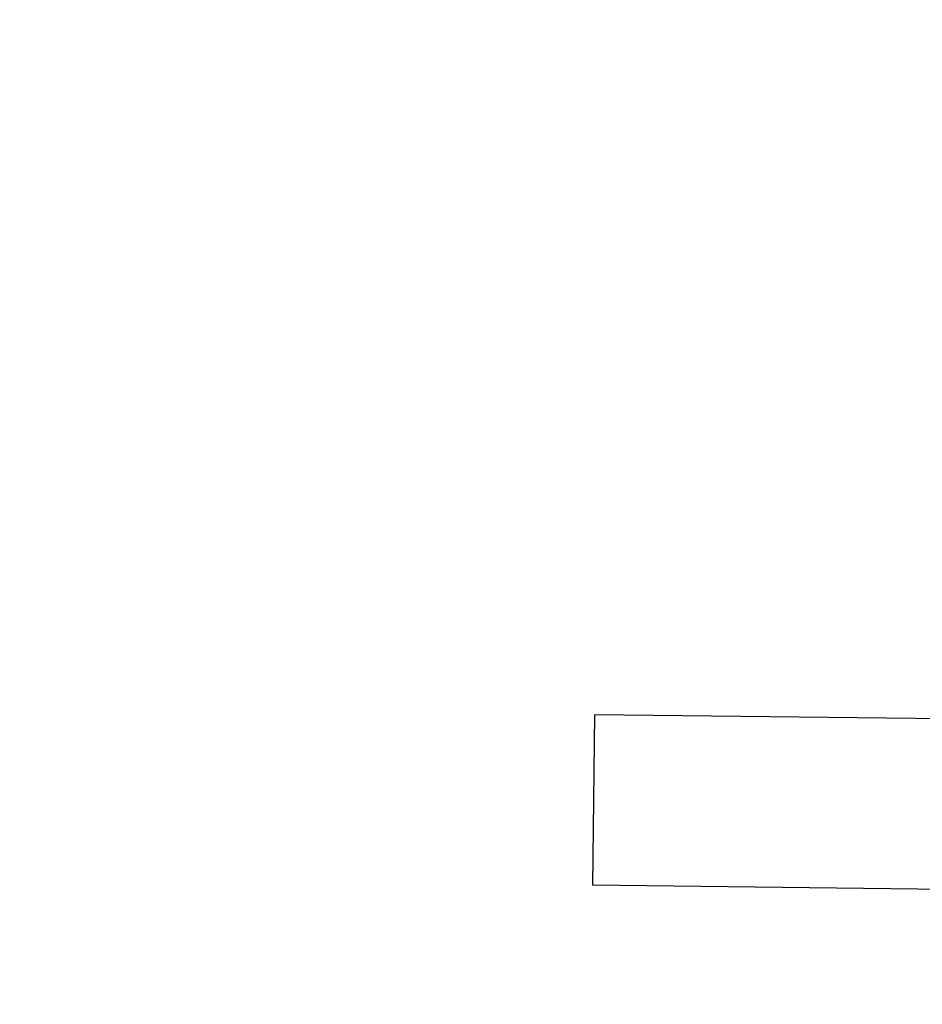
# Model space of a CAD drawing. Header units: millimetres. Extents: x 4086 to 10416, y 123 to 1549.
# Tile 248 of 256: x 9337 to 9353, y 1131 to 1149. Entities that reach past the tile are written whole.
import ezdxf

# ---------------------------------------------------------------- set-up
doc = ezdxf.new("R2010")
doc.units = ezdxf.units.MM
doc.layers.add('尺寸标注', color=7, linetype='Continuous')
doc.layers.add('运动范围', color=7, linetype='Continuous')
doc.styles.add('思源黑', font='SourceHanSansCN-Normal.ttf')
doc.dimstyles.new('尺寸标注_1_6比例中六', dxfattribs={"dimtxt": 10, "dimasz": 8, "dimexe": 2, "dimexo": 1.5, "dimgap": 1, "dimtad": 1, "dimdec": 1, "dimlfac": 6, "dimdsep": 46, "dimtxsty": '思源黑', "dimcen": 0.09, "dimadec": 0, "dimazin": 0, "dimtp": 0.01, "dimtm": 0.01, "dimtfac": 1, "dimtdec": 1, "dimtofl": 0, "dimtmove": 0, "dimatfit": 3, "dimfxl": 1, "dimtolj": 1, "dimarcsym": 0})

# ---------------------------------------------------------------- blocks, each defined once
blk = doc.blocks.new('*D666')
at = {"layer": 'Defpoints', "color": 0}
for p in [(9304.882, 1251.465), (9386.414, 1251.465), (9386.488, 1121.465)]:
    blk.add_point(p, dxfattribs=at)
at = {"layer": '尺寸标注', "color": 0, "linetype": 'Continuous', "lineweight": -2}
for p, q in [((9384.914, 1251.465), (9302.882, 1251.465)), ((9304.882, 1129.465), (9304.882, 1243.465)), ((9384.988, 1121.465), (9302.882, 1121.465))]:
    blk.add_line(p, q, dxfattribs=at)
at = {"layer": '尺寸标注', "color": 0}
for points in [[(9306.215, 1243.465), (9303.549, 1243.465), (9304.882, 1251.465)], [(9303.549, 1129.465), (9306.215, 1129.465), (9304.882, 1121.465)]]:
    blk.add_solid(points, dxfattribs=at)
at = {"layer": '尺寸标注', "color": 0, "insert": (9293.527, 1186.615), "char_height": 10, "attachment_point": 2, "rotation": 90, "style": '思源黑'}
blk.add_mtext('\\A1;780', dxfattribs=at)
blk = doc.blocks.new('*D669')
at = {"layer": 'Defpoints', "color": 0}
for p in [(9137.106, 1148.493), (9364.758, 1034.002), (9137.106, 840.007)]:
    blk.add_point(p, dxfattribs=at)
at = {"layer": '尺寸标注', "color": 0, "linetype": 'Continuous', "lineweight": -2}
for p, q in [((9137.106, 1146.993), (9137.106, 838.007)), ((9364.758, 1032.502), (9364.758, 838.007)), ((9356.758, 840.007), (9145.106, 840.007))]:
    blk.add_line(p, q, dxfattribs=at)
at = {"layer": '尺寸标注', "color": 0}
for points in [[(9145.106, 841.34), (9145.106, 838.674), (9137.106, 840.007)], [(9356.758, 838.674), (9356.758, 841.34), (9364.758, 840.007)]]:
    blk.add_solid(points, dxfattribs=at)
at = {"layer": '尺寸标注', "color": 0, "insert": (9250.964, 851.376), "char_height": 10, "attachment_point": 2, "style": '思源黑'}
blk.add_mtext('\\A1;1365.9', dxfattribs=at)

msp = doc.modelspace()

# ---------------------------------------------------------------- linework, layer by layer
at = {"layer": '运动范围', "color": 7, "linetype": 'Continuous'}
for p, q in [((9347.372, 1133.069), (9347.409, 1136.2)), ((9347.409, 1136.201), (9347.409, 1136.202)), ((9347.409, 1136.199), (9347.409, 1136.202)), ((9354.408, 1136.119), (9347.409, 1136.202)), ((9347.372, 1133.072), (9347.372, 1133.069)), ((9347.372, 1133.069), (9347.372, 1133.07)), ((9354.371, 1132.986), (9347.372, 1133.069))]:
    msp.add_line(p, q, dxfattribs=at)
at = {"layer": '运动范围', "color": 7, "linetype": 'Continuous', "lineweight": -2}
msp.add_arc((9393.098, 1121.465), 258.833, 305, 168, dxfattribs=at)
at = {"layer": '运动范围', "color": 7, "linetype": 'Continuous'}
msp.add_open_spline([(9372.461, 1131.807), (9370.009, 1129.075), (9360.611, 1117.752), (9352.125, 1105.689), (9344.808, 1097.426)], degree=3, knots=[0, 0, 0, 0, 0.249595, 1, 1, 1, 1], dxfattribs=at)

# ---------------------------------------------------------------- dimensions: what is measured, and where the dimension line sits
at = {"layer": '尺寸标注', "linetype": 'Continuous'}
dim = msp.add_linear_dim(base=(9304.882, 1251.465), p1=(9386.488, 1121.465), p2=(9386.414, 1251.465), angle=90, dimstyle='尺寸标注_1_6比例中六', dxfattribs=at)
dim.commit()
dim.dimension.update_dxf_attribs({"geometry": '*D666', "text_midpoint": (9304.882, 1186.615), "dimtype": 160})
at = {"layer": '尺寸标注', "color": 7, "linetype": 'Continuous'}
dim = msp.add_linear_dim(base=(9137.106, 840.007), p1=(9364.758, 1034.002), p2=(9137.106, 1148.493), angle=180, dimstyle='尺寸标注_1_6比例中六', dxfattribs=at)
dim.commit()
dim.dimension.update_dxf_attribs({"geometry": '*D669', "text_midpoint": (9250.964, 840.007), "dimtype": 160})

doc.saveas('drawing.dxf')
